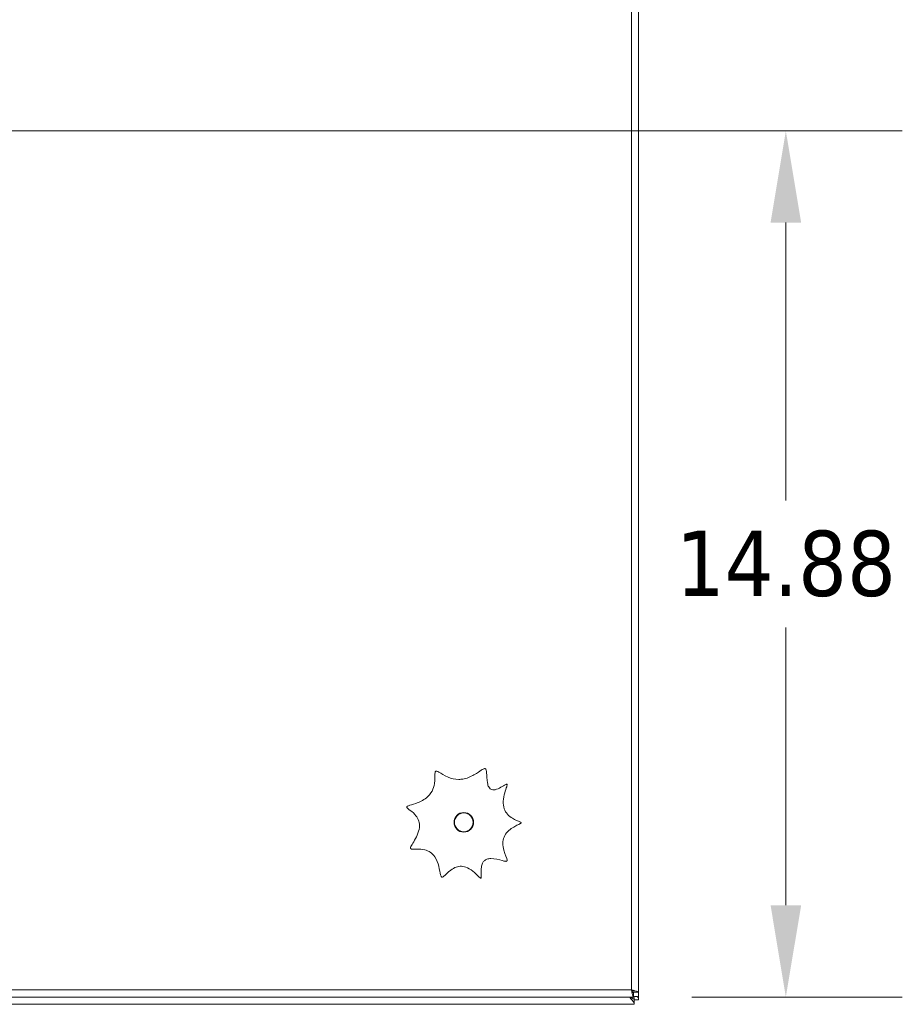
# Model space of a CAD drawing. Header units: inches. Extents: x 8 to 265, y 5 to 155.
# Tile 82 of 152: x 96 to 111, y 80 to 97. Entities that reach past the tile are written whole.
import ezdxf

# ---------------------------------------------------------------- set-up
doc = ezdxf.new("R2010")
doc.units = ezdxf.units.IN
doc.header["$LTSCALE"] = 16
doc.header["$MEASUREMENT"] = 0
for name, color, linetype, lineweight in [('Dimension (ANSI)', 7, 'Continuous', 5), ('Visible (ANSI)', 7, 'Continuous', 5), ('Visible Narrow (ANSI)', 7, 'Continuous', 5)]:
    doc.layers.add(name, color=color, linetype=linetype, lineweight=lineweight)
doc.styles.add('TAHOMA', font='tahoma.ttf')
doc.dimstyles.new('Default (ANSI)', dxfattribs={"dimscale": 16, "dimtxt": 0.07, "dimasz": 0.098425, "dimexe": 0.125, "dimexo": 0.0625, "dimgap": 0.031496, "dimtad": 0, "dimtih": 1, "dimtoh": 1, "dimrnd": 1e-08, "dimzin": 0, "dimdsep": 46, "dimtxsty": 'TAHOMA', "dimcen": 0.09, "dimdle": 0.393701, "dimclrd": 256, "dimclre": 256, "dimclrt": 256, "dimadec": 0, "dimazin": 0, "dimtfac": 1, "dimtofl": 0, "dimtmove": 0, "dimatfit": 3, "dimfxl": 1, "dimtolj": 1, "dimtzin": 0, "dimlwd": -1, "dimlwe": -1, "dimarcsym": 0})

# ---------------------------------------------------------------- blocks, each defined once
blk = doc.blocks.new('*D12')
at = {"layer": 'Defpoints', "color": 0, "transparency": 16777216}
for p in [(79.739, 95.353), (109.495, 95.353), (106.879, 80.478)]:
    blk.add_point(p, dxfattribs=at)
at = {"layer": 'Dimension (ANSI)', "transparency": 16777216}
for p, q in [((80.739, 95.353), (111.495, 95.353)), ((109.495, 93.778), (109.495, 89.005)), ((109.495, 82.053), (109.495, 86.826)), ((107.879, 80.478), (111.495, 80.478))]:
    blk.add_line(p, q, dxfattribs=at)
for points in [[(109.233, 93.778), (109.758, 93.778), (109.495, 95.353)], [(109.233, 82.053), (109.758, 82.053), (109.495, 80.478)]]:
    blk.add_solid(points, dxfattribs=at)
at = {"layer": 'Dimension (ANSI)', "transparency": 16777216, "insert": (109.495, 87.916), "char_height": 1.12, "attachment_point": 5, "style": 'TAHOMA'}
blk.add_mtext('\\A1;14.88', dxfattribs=at)

msp = doc.modelspace()

# ---------------------------------------------------------------- linework, layer by layer
at = {"layer": 'Visible (ANSI)'}
for p, q in [((106.9643, 110.143), (106.9643, 80.5631)), ((106.9653, 110.2365), (106.9653, 80.427)), ((106.8792, 80.552), (106.8792, 80.478)), ((106.8903, 80.5631), (106.9643, 80.5631)), ((106.8913, 80.353), (47.0393, 80.353)), ((106.8792, 80.478), (77.2993, 80.478)), ((106.8401, 80.478), (106.8444, 80.4737)), ((106.8461, 80.4712), (106.8487, 80.4712)), ((106.8913, 80.4389), (106.8913, 80.379)), ((106.9651, 80.427), (106.8913, 80.427)), ((106.8913, 80.353), (106.8913, 80.379)), ((106.9651, 80.427), (106.9653, 80.427))]:
    msp.add_line(p, q, dxfattribs=at)
msp.add_circle((103.9643, 83.478), 0.1685, dxfattribs=at)
for points, knots in [([(103.9477, 84.2213), (103.9802, 84.2264), (104.0121, 84.2351), (104.1122, 84.273), (104.1706, 84.3109), (104.2489, 84.3639), (104.275, 84.3823), (104.3044, 84.3966), (104.3122, 84.3993), (104.3225, 84.4005), (104.326, 84.4004), (104.3322, 84.3987), (104.3347, 84.3975), (104.3394, 84.3938), (104.3414, 84.3914), (104.3459, 84.3845), (104.3479, 84.3794), (104.3532, 84.3615), (104.3552, 84.3457), (104.3603, 84.2796), (104.3599, 84.2138), (104.3747, 84.1307), (104.3816, 84.106), (104.3987, 84.074), (104.4066, 84.0631), (104.4249, 84.0477), (104.434, 84.0427), (104.4548, 84.0362), (104.4659, 84.0351), (104.4943, 84.0361), (104.5119, 84.0403), (104.5621, 84.0573), (104.5964, 84.0764), (104.6523, 84.1097), (104.6746, 84.1242), (104.6936, 84.132), (104.6973, 84.133), (104.7013, 84.133), (104.7024, 84.1329), (104.7042, 84.1322), (104.7048, 84.1318), (104.706, 84.1308), (104.7064, 84.1301), (104.7073, 84.1284), (104.7075, 84.1273), (104.708, 84.124), (104.708, 84.1214), (104.7068, 84.1111), (104.7042, 84.1013), (104.6846, 84.0373), (104.6472, 83.9416), (104.6401, 83.7966), (104.6442, 83.7523), (104.6702, 83.6759), (104.6881, 83.645), (104.7367, 83.5893), (104.7661, 83.5662), (104.8492, 83.5166), (104.8991, 83.5003), (104.933, 83.485), (104.9384, 83.4821), (104.9436, 83.4782), (104.945, 83.477), (104.9466, 83.4748), (104.9472, 83.4738), (104.9477, 83.4719), (104.9477, 83.4711), (104.9475, 83.4693), (104.9472, 83.4685), (104.9461, 83.4664), (104.9451, 83.4652), (104.9418, 83.4618), (104.9386, 83.4594), (104.9221, 83.449), (104.9017, 83.4395), (104.8321, 83.4045), (104.7701, 83.3708), (104.6923, 83.2919), (104.6697, 83.26), (104.6412, 83.191), (104.6348, 83.1571), (104.6334, 83.0803), (104.6407, 83.0388), (104.6739, 82.9211), (104.7079, 82.8586), (104.7087, 82.8253), (104.7084, 82.8223), (104.7069, 82.8177), (104.706, 82.816), (104.7035, 82.8131), (104.7021, 82.812), (104.6983, 82.81), (104.6959, 82.8093), (104.6893, 82.8081), (104.6842, 82.8081), (104.6644, 82.8099), (104.6461, 82.8143), (104.5707, 82.8342), (104.4962, 82.8568), (104.4048, 82.8558), (104.3805, 82.8526), (104.3419, 82.8377), (104.3272, 82.8288), (104.3023, 82.805), (104.2928, 82.7913), (104.2753, 82.7556), (104.2693, 82.7327), (104.2592, 82.6674), (104.2609, 82.6229), (104.264, 82.5659), (104.2653, 82.5475), (104.2641, 82.5301), (104.2634, 82.526), (104.2616, 82.5223), (104.261, 82.5213), (104.2597, 82.52), (104.2591, 82.5196), (104.2577, 82.5191), (104.257, 82.519), (104.2553, 82.5189), (104.2542, 82.5191), (104.2514, 82.52), (104.2494, 82.5211), (104.2423, 82.5255), (104.2361, 82.5308), (104.1902, 82.5738), (104.1178, 82.656), (103.9929, 82.7127), (103.9589, 82.7221), (103.8925, 82.7248), (103.8627, 82.7199), (103.7998, 82.6981), (103.7687, 82.6799), (103.6877, 82.6199), (103.6477, 82.5745), (103.6114, 82.5455), (103.6044, 82.5409), (103.5956, 82.538), (103.5929, 82.5375), (103.5882, 82.5377), (103.5863, 82.5382), (103.5826, 82.54), (103.5809, 82.5413), (103.5772, 82.545), (103.5753, 82.5479), (103.5699, 82.558), (103.5671, 82.567), (103.5557, 82.6108), (103.5486, 82.6655), (103.5202, 82.7783), (103.5006, 82.8349), (103.4468, 82.9155), (103.4208, 82.9427), (103.3598, 82.9833), (103.3279, 82.9963), (103.2474, 83.0161), (103.201, 83.0177), (103.1259, 83.0171), (103.096, 83.0152), (103.0689, 83.0185), (103.0631, 83.0199), (103.0564, 83.0232), (103.0543, 83.0246), (103.0513, 83.028), (103.0503, 83.0297), (103.0489, 83.0337), (103.0487, 83.0359), (103.0487, 83.0417), (103.0495, 83.0455), (103.0532, 83.058), (103.058, 83.0683), (103.091, 83.1281), (103.1451, 83.2041), (103.1925, 83.3338), (103.2027, 83.3782), (103.202, 83.4586), (103.1951, 83.4924), (103.1674, 83.5568), (103.148, 83.5852), (103.0897, 83.6503), (103.0499, 83.6792), (103.0106, 83.7093), (103.0015, 83.7166), (102.9907, 83.7274), (102.9876, 83.7313), (102.9852, 83.7366), (102.9847, 83.7383), (102.9846, 83.7415), (102.9848, 83.7429), (102.9858, 83.7456), (102.9866, 83.7469), (102.9891, 83.7499), (102.9911, 83.7515), (102.9985, 83.7564), (103.0055, 83.7595), (103.0404, 83.7726), (103.0871, 83.7838), (103.1995, 83.8235), (103.2666, 83.8534), (103.3631, 83.9327), (103.3949, 83.9702), (103.4401, 84.0557), (103.4534, 84.0995), (103.4715, 84.2132), (103.4676, 84.2744), (103.4692, 84.3241), (103.47, 84.3336), (103.4727, 84.3448), (103.4739, 84.348), (103.4765, 84.3525), (103.4779, 84.3542), (103.481, 84.3566), (103.4826, 84.3573), (103.4864, 84.3584), (103.4885, 84.3585), (103.494, 84.3581), (103.4979, 84.3572), (103.5117, 84.3523), (103.5234, 84.3461), (103.5743, 84.3165), (103.6273, 84.2819), (103.6939, 84.2549), (103.7528, 84.231), (103.8136, 84.2167), (103.9011, 84.216), (103.9245, 84.2177), (103.9477, 84.2213)], [0.6663291, 0.6663291, 0.6663291, 0.6663291, 0.922519, 0.922519, 1.4787473, 1.4787473, 1.8543591, 1.8543591, 2.0147368, 2.0147368, 2.0978937, 2.0978937, 2.1646062, 2.1646062, 2.2377341, 2.2377341, 2.3551309, 2.3551309, 2.6063854, 2.6063854, 3.2582448, 3.2582448, 3.5503751, 3.5503751, 3.7178565, 3.7178565, 3.8515069, 3.8515069, 3.9918848, 3.9918848, 4.2077808, 4.2077808, 4.6559346, 4.6559346, 5.0789183, 5.0789183, 5.2089296, 5.2089296, 5.2581291, 5.2581291, 5.2934507, 5.2934507, 5.3283618, 5.3283618, 5.3790533, 5.3790533, 5.4751473, 5.4751473, 5.7082323, 5.7082323, 6.7213454, 6.7213454, 7.1636635, 7.1636635, 7.5269786, 7.5269786, 7.8991439, 7.8991439, 8.4850765, 8.4850765, 8.6337849, 8.6337849, 8.696488, 8.696488, 8.7375643, 8.7375643, 8.7696926, 8.7696926, 8.8039858, 8.8039858, 8.8567893, 8.8567893, 8.9596442, 8.9596442, 9.2673056, 9.2673056, 9.8133549, 9.8133549, 10.1135461, 10.1135461, 10.3807975, 10.3807975, 10.6966994, 10.6966994, 11.3030762, 11.3030762, 11.3687496, 11.3687496, 11.41486, 11.41486, 11.457022, 11.457022, 11.5129217, 11.5129217, 11.6120286, 11.6120286, 11.8444452, 11.8444452, 12.4210382, 12.4210382, 12.6241653, 12.6241653, 12.773017, 12.773017, 12.9154597, 12.9154597, 13.1088238, 13.1088238, 13.472432, 13.472432, 13.710314, 13.710314, 13.8111689, 13.8111689, 13.8471767, 13.8471767, 13.8720955, 13.8720955, 13.8959632, 13.8959632, 13.9292421, 13.9292421, 13.9942564, 13.9942564, 14.1572349, 14.1572349, 15.0058381, 15.0058381, 15.3016814, 15.3016814, 15.5574398, 15.5574398, 15.8531283, 15.8531283, 16.3879186, 16.3879186, 16.5413618, 16.5413618, 16.6039291, 16.6039291, 16.6509994, 16.6509994, 16.6999128, 16.6999128, 16.7732891, 16.7732891, 16.9280946, 16.9280946, 17.4928433, 17.4928433, 17.9919213, 17.9919213, 18.3170363, 18.3170363, 18.6119909, 18.6119909, 19.0159242, 19.0159242, 19.3801631, 19.3801631, 19.5102991, 19.5102991, 19.575925, 19.575925, 19.6285721, 19.6285721, 19.6863546, 19.6863546, 19.7793575, 19.7793575, 19.9744715, 19.9744715, 20.7492645, 20.7492645, 21.1208796, 21.1208796, 21.4137242, 21.4137242, 21.6985694, 21.6985694, 22.1314604, 22.1314604, 22.2981592, 22.2981592, 22.4102964, 22.4102964, 22.4598265, 22.4598265, 22.4987781, 22.4987781, 22.5407527, 22.5407527, 22.6065116, 22.6065116, 22.7522578, 22.7522578, 23.3163532, 23.3163532, 23.9277186, 23.9277186, 24.3377607, 24.3377607, 24.7140564, 24.7140564, 25.2685436, 25.2685436, 25.4276544, 25.4276544, 25.5114979, 25.5114979, 25.5708302, 25.5708302, 25.6203551, 25.6203551, 25.6781241, 25.6781241, 25.7716759, 25.7716759, 25.9750214, 25.9750214, 26.5229339, 26.5229339, 26.5229339, 27.0071849, 27.0071849, 27.189263, 27.189263, 27.189263, 27.189263]), ([(106.9643, 80.5631), (106.9643, 80.5711), (106.9399, 80.5791), (106.9027, 80.5872), (106.8847, 80.5911), (106.8641, 80.595), (106.8434, 80.5989)], [0, 0, 0, 0, 1.0578122, 1.0578122, 1.0578122, 1.5707963, 1.5707963, 1.5707963, 1.5707963]), ([(106.8434, 80.5989), (106.8644, 80.5887), (106.8843, 80.5785), (106.889, 80.5683), (106.8899, 80.5666), (106.8903, 80.5648), (106.8903, 80.5631)], [0, 0, 0, 0, 1.3404708, 1.3404708, 1.3404708, 1.5707963, 1.5707963, 1.5707963, 1.5707963]), ([(106.8434, 80.5989), (106.8515, 80.5563), (106.8595, 80.5145), (106.8675, 80.4936), (106.8714, 80.4834), (106.8753, 80.478), (106.8792, 80.478)], [0, 0, 0, 0, 1.0578122, 1.0578122, 1.0578122, 1.5707963, 1.5707963, 1.5707963, 1.5707963]), ([(106.8434, 80.5989), (106.8536, 80.5779), (106.8638, 80.558), (106.874, 80.5532), (106.8757, 80.5524), (106.8775, 80.552), (106.8792, 80.552)], [0, 0, 0, 0, 1.3404708, 1.3404708, 1.3404708, 1.5707963, 1.5707963, 1.5707963, 1.5707963]), ([(106.8793, 80.4839), (106.892, 80.4874), (106.9052, 80.4894), (106.9169, 80.4895), (106.9391, 80.4897), (106.9537, 80.483), (106.9597, 80.4715), (106.9656, 80.4599), (106.9651, 80.4435), (106.9651, 80.427)], [-1.9960218, -1.9960218, -1.9960218, -1.9960218, -1.5812853, -1.5812853, -1.5812853, -0.7923347, -0.7923347, -0.7923347, 0, 0, 0, 0]), ([(106.8912, 80.4389), (106.8912, 80.4575), (106.8905, 80.4743), (106.8849, 80.4828), (106.8844, 80.4836), (106.8838, 80.4843), (106.8832, 80.485)], [0.19218444, 0.19218444, 0.19218444, 0.19218444, 1.1038313, 1.1038313, 1.1038313, 1.18907171, 1.18907171, 1.18907171, 1.18907171])]:
    msp.add_open_spline(points, degree=3, knots=knots, dxfattribs=at)
for points in [[(106.8913, 80.379), (106.8663, 80.4019), (106.8413, 80.4391), (106.8163, 80.478)], [(106.8251, 80.478), (106.8471, 80.4625), (106.8692, 80.4482), (106.8913, 80.4389)], [(106.8461, 80.4712), (106.8455, 80.472), (106.845, 80.4729), (106.8444, 80.4737)], [(106.8444, 80.4737), (106.8458, 80.4729), (106.8473, 80.472), (106.8487, 80.4712)], [(106.8487, 80.4712), (106.8529, 80.4737), (106.8575, 80.476), (106.8623, 80.478)]]:
    msp.add_open_spline(points, degree=3, dxfattribs=at)
at = {"layer": 'Visible Narrow (ANSI)'}
for p, q in [((106.8434, 80.5989), (106.8434, 110.1071)), ((77.3352, 80.5989), (106.8434, 80.5989)), ((106.8444, 80.5968), (106.8444, 80.5984)), ((106.8444, 80.4737), (106.8444, 80.478))]:
    msp.add_line(p, q, dxfattribs=at)
msp.add_circle((103.9643, 83.478), 0.1605, dxfattribs=at)

# ---------------------------------------------------------------- dimensions: what is measured, and where the dimension line sits
at = {"layer": 'Dimension (ANSI)'}
dim = msp.add_linear_dim(base=(109.4953287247, 95.3530027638), p1=(106.879237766, 80.4780027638), p2=(79.7392863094, 95.3530027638), angle=90, dimstyle='Default (ANSI)', override={"dimgap": 0.031496, "dimdec": 2, "dimtol": 0, "dimlim": 0, "dimtp": 0, "dimtm": 0, "dimtdec": 2, "dimatfit": 1}, dxfattribs=at)
dim.commit()
dim.dimension.update_dxf_attribs({"geometry": '*D12', "text_midpoint": (109.4953287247, 87.9155027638), "dimtype": 160})

doc.saveas('drawing.dxf')
